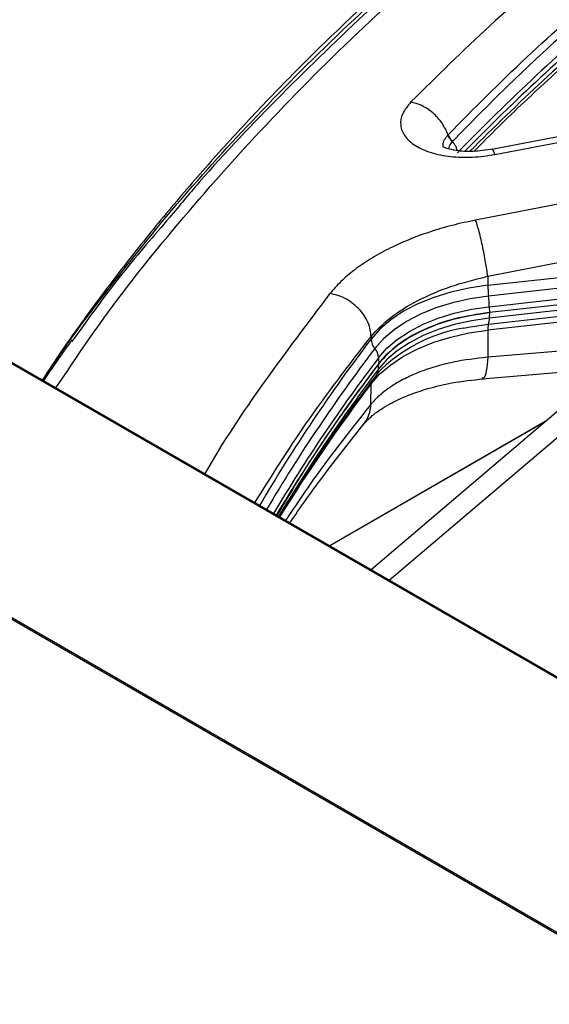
# Paper-space layout 'Specification Drawing' of a CAD drawing. Header units: millimetres. Extents: x 0 to 420, y 0 to 297.
# Tile 5 of 36: x 66 to 73, y 74 to 87. Entities that reach past the tile are written whole.
import ezdxf

# ---------------------------------------------------------------- set-up
doc = ezdxf.new("R2010")
doc.units = ezdxf.units.MM

psp = doc.layouts.new('Specification Drawing')

# ---------------------------------------------------------------- linework, layer by layer
at = {"color": 8, "linetype": 'Continuous', "lineweight": 25}
for p, q in [((76.9642, 76.0811), (45.396, 94.3051)), ((75.0831, 73.6079), (41.7813, 92.8326)), ((75.0942, 73.6244), (41.8031, 92.843)), ((71.0587, 79.5089), (75.852, 83.5834)), ((73.2552, 81.7354), (70.2286, 79.9881)), ((73.2409, 81.7233), (70.2319, 79.9862))]:
    psp.add_line(p, q, dxfattribs=at)
at = {"color": 7, "linetype": 'Continuous', "lineweight": 25}
for p, q in [((76.9749, 76.0935), (45.4296, 94.3043)), ((77.0777, 86.3863), (72.4887, 85.5052)), ((72.5295, 85.4339), (77.1185, 86.315)), ((71.8785, 85.7073), (71.88, 85.7088)), ((74.2446, 84.9051), (72.2621, 84.5208)), ((72.4303, 83.7395), (74.4129, 84.1238)), ((72.4303, 83.7395), (72.4308, 83.6142)), ((72.4308, 83.6142), (74.414, 83.8329)), ((75.4282, 83.5825), (70.8069, 79.6543)), ((74.4248, 83.682), (72.4416, 83.4633)), ((72.4523, 83.3156), (74.4355, 83.5343)), ((74.4361, 83.4535), (72.4529, 83.2347)), ((74.4355, 83.3765), (72.4523, 83.1577)), ((72.4523, 83.3156), (72.4529, 83.2347)), ((74.414, 83.2077), (72.4308, 82.9889)), ((72.4416, 83.0749), (74.4248, 83.2936)), ((72.4529, 83.2347), (72.4523, 83.1577)), ((70.8065, 82.9021), (70.8072, 82.8662)), ((72.4308, 82.9889), (72.4293, 82.6114)), ((74.4123, 82.7799), (72.4293, 82.6114)), ((70.9121, 82.606), (70.9151, 82.5263)), ((70.9121, 82.4482), (70.9151, 82.5263)), ((70.8859, 82.3716), (70.9149, 82.4047)), ((72.3549, 82.3115), (74.1082, 82.4605)), ((70.8016, 81.9541), (70.8072, 82.2409))]:
    psp.add_line(p, q, dxfattribs=at)
at = {"color": 7, "linetype": 'Continuous', "lineweight": 25, "flags": 128}
for points in [[(72.4308, 83.6142), (72.1692, 83.5757), (71.9176, 83.5193), (71.6797, 83.4457), (71.4589, 83.356), (71.2585, 83.2516), (71.0814, 83.134), (70.9302, 83.0049), (70.8072, 82.8662)], [(72.4416, 83.4633), (72.1867, 83.4258), (71.9415, 83.3708), (71.7097, 83.2991), (71.4946, 83.2118), (71.2993, 83.11), (71.1268, 82.9955), (70.9795, 82.8697), (70.8597, 82.7345)], [(70.9121, 82.606), (71.0287, 82.7376), (71.1721, 82.8601), (71.3401, 82.9717), (71.5302, 83.0707), (71.7397, 83.1557), (71.9654, 83.2255), (72.2041, 83.2791), (72.4523, 83.3156)], [(70.9151, 82.5263), (71.0316, 82.6577), (71.1748, 82.78), (71.3425, 82.8914), (71.5323, 82.9903), (71.7415, 83.0752), (71.9668, 83.1449), (72.2052, 83.1983), (72.4529, 83.2347)], [(72.4523, 83.1577), (72.2041, 83.1212), (71.9654, 83.0677), (71.7397, 82.9979), (71.5302, 82.9129), (71.3401, 82.8138), (71.1721, 82.7022), (71.0287, 82.5798), (70.9121, 82.4482)], [(70.8072, 82.2409), (70.9302, 82.3796), (71.0814, 82.5088), (71.2585, 82.6264), (71.4589, 82.7308), (71.6797, 82.8204), (71.9176, 82.894), (72.1692, 82.9504), (72.4308, 82.9889)]]:
    psp.add_lwpolyline(points, dxfattribs=at)
at = {"color": 8, "linetype": 'Continuous', "lineweight": 25, "flags": 128}
psp.add_lwpolyline([(72.0948, 83.0191), (72.1867, 83.0374), (72.4416, 83.0749)], dxfattribs=at)
at = {"color": 7, "linetype": 'Continuous', "lineweight": 25}
for centre, radius, start, end in [((95.2512, 62.8066), 32.4548, 130.29976, 135.7368), ((95.3031, 62.6715), 32.5286, 130.30297, 135.47489), ((73.7048, 83.6291), 1.2741, 180.66943, 187.47735), ((71.1677, 83.2965), 1.2847, 0.85074, 7.45852), ((72.6587, 83.0041), 0.2284, 161.9395, 183.81034), ((72.2322, 83.1441), 0.2205, 341.69975, 3.54729), ((72.4722, 80.8415), 2.21, 99.83246, 135.68975), ((71.0282, 82.8779), 0.2213, 183.03555, 220.40036), ((70.6898, 82.5904), 0.2228, 4.02672, 40.31242), ((89.4147, 68.4652), 23.2368, 142.76226, 149.04799)]:
    psp.add_arc(centre, radius, start, end, dxfattribs=at)
at = {"color": 8, "linetype": 'Continuous', "lineweight": 25}
for centre, radius, start, end in [((95.339, 62.5501), 32.5869, 130.30532, 135.28236), ((89.2136, 68.8668), 23.1253, 142.74437, 149.65618), ((89.2716, 68.7323), 23.1314, 142.74714, 149.43954), ((89.3913, 68.5593), 23.2119, 142.76034, 149.21939), ((89.3725, 68.4127), 23.1902, 142.75428, 148.88164), ((70.778, 82.4515), 0.1341, 324.26153, 358.56233), ((89.5118, 68.033), 23.4888, 142.77975, 148.26342)]:
    psp.add_arc(centre, radius, start, end, dxfattribs=at)
at = {"color": 7, "linetype": 'Continuous', "lineweight": 25}
for points, knots in [([(71.9155, 88.5846), (71.6752, 88.3773), (71.1918, 87.9603), (70.4992, 87.3204), (69.829, 86.6687), (69.1869, 86.0068), (68.5724, 85.3355), (67.9863, 84.6548), (67.4284, 83.9653), (66.9015, 83.2668), (66.5027, 82.7098), (66.2901, 82.3833), (66.2326, 82.295)], [0, 0, 0, 0, 0.10536118, 0.21194545, 0.31859652, 0.42531903, 0.5321185, 0.63900137, 0.74597504, 0.85304787, 0.96022928, 1, 1, 1, 1]), ([(73.6452, 88.2746), (73.2449, 87.9273), (72.4443, 87.2327), (71.7222, 86.5206), (71.3611, 86.1646)], [0, 0, 0, 0, 0.4999909, 1, 1, 1, 1]), ([(71.88, 85.7088), (72.2376, 86.0713), (72.9464, 86.7898), (73.7372, 87.4788), (74.1291, 87.8202)], [0, 0, 0, 0, 0.50452458, 1, 1, 1, 1]), ([(74.1866, 87.7264), (73.9367, 87.51), (73.4225, 87.0646), (72.6708, 86.3612), (72.1868, 85.8683), (71.9383, 85.6153)], [0, 0, 0, 0, 0.3152171, 0.6485546, 1, 1, 1, 1]), ([(72.2384, 85.4774), (72.3524, 85.5929), (72.6955, 85.9407), (73.3063, 86.5082), (73.8544, 87.0033), (74.1708, 87.2662), (74.2225, 87.3092)], [0, 0, 0, 0, 0.184616, 0.5558088, 0.9273284, 1, 1, 1, 1]), ([(71.3611, 86.1646), (71.3174, 86.1116), (71.2295, 86.005), (71.2054, 85.8387), (71.2654, 85.6839), (71.4122, 85.5521), (71.6323, 85.4542), (71.9077, 85.3992), (72.2167, 85.3873), (72.4256, 85.4184), (72.5295, 85.4339)], [0, 0, 0, 0, 0.1235905, 0.2484251, 0.3738041, 0.4996078, 0.6254816, 0.7510528, 0.8761226, 1, 1, 1, 1]), ([(71.8785, 85.7073), (71.854, 85.7622), (71.8041, 85.8735), (71.6709, 86.0164), (71.5169, 86.1213), (71.4115, 86.1506), (71.3611, 86.1646)], [0, 0, 0, 0, 0.2544443, 0.515715, 0.7684477, 1, 1, 1, 1]), ([(71.9363, 85.6133), (71.9242, 85.6279), (71.8997, 85.6574), (71.8856, 85.6906), (71.8785, 85.7073)], [0, 0, 0, 0, 0.4966594, 1, 1, 1, 1]), ([(71.88, 85.7088), (71.8871, 85.6923), (71.9013, 85.6593), (71.926, 85.63), (71.9383, 85.6153)], [0, 0, 0, 0, 0.4999993, 1, 1, 1, 1]), ([(72.4999, 85.5073), (72.4069, 85.4935), (72.2382, 85.4684), (72.032, 85.4795), (71.9011, 85.5048), (71.83, 85.5284), (71.798, 85.5454), (71.8002, 85.541), (71.801, 85.5394)], [0, 0, 0, 0, 0.2896067, 0.524987, 0.7090282, 0.8455781, 0.9453262, 1, 1, 1, 1]), ([(71.9383, 85.6153), (71.938, 85.615), (71.9373, 85.6143), (71.9367, 85.6136), (71.9363, 85.6133)], [0, 0, 0, 0, 0.4999807, 1, 1, 1, 1]), ([(68.003, 84.5566), (67.7861, 84.3058), (67.2946, 83.7377), (66.8751, 83.152), (66.6408, 82.8248)], [0, 0, 0, 0, 0.44149272, 1, 1, 1, 1]), ([(72.2621, 84.5208), (72.1521, 84.4975), (71.9323, 84.4508), (71.6172, 84.3564), (71.3187, 84.2462), (71.0424, 84.1198), (70.7913, 83.9798), (70.5707, 83.8278), (70.3795, 83.6667), (70.2823, 83.5536), (70.2337, 83.4971)], [0, 0, 0, 0, 0.1256296, 0.251108, 0.3763013, 0.5014114, 0.6262084, 0.7509703, 0.8754615, 1, 1, 1, 1]), ([(72.4303, 83.7395), (72.4215, 83.8029), (72.4079, 83.9008), (72.3804, 84.0512), (72.3565, 84.1689), (72.331, 84.281), (72.298, 84.4121), (72.2762, 84.478), (72.2621, 84.5208)], [0, 0, 0, 0, 0.2366283, 0.3654411, 0.4976459, 0.6302008, 0.7600156, 1, 1, 1, 1]), ([(70.8065, 82.9021), (70.8903, 82.9915), (71.0583, 83.1708), (71.4475, 83.4078), (71.9083, 83.6085), (72.2562, 83.6958), (72.4303, 83.7395)], [0, 0, 0, 0, 0.2492111, 0.499708, 0.7497333, 1, 1, 1, 1]), ([(70.8065, 82.9021), (70.8045, 82.9326), (70.8002, 82.9957), (70.7671, 83.0956), (70.7125, 83.1965), (70.6357, 83.2915), (70.5423, 83.3732), (70.4395, 83.4359), (70.335, 83.4789), (70.2667, 83.4911), (70.2337, 83.4971)], [0, 0, 0, 0, 0.1151641, 0.2383632, 0.3675683, 0.5, 0.6324317, 0.7616368, 0.8848359, 1, 1, 1, 1]), ([(66.6478, 82.8542), (66.641, 82.8449), (66.5757, 82.756), (66.4407, 82.5664), (66.3175, 82.3859), (66.249, 82.2855)], [0, 0, 0, 0, 0.0493402, 0.4710322, 1, 1, 1, 1]), ([(70.9151, 82.5263), (70.6022, 82.1026), (70.0881, 81.4063), (69.6635, 80.6904), (69.4974, 80.4102)], [0, 0, 0, 0, 0.6086366, 1, 1, 1, 1]), ([(72.4293, 82.6114), (72.2656, 82.5933), (72.0571, 82.5701), (71.8215, 82.5148), (71.6971, 82.4809), (71.5736, 82.4411), (71.4637, 82.3999), (71.3637, 82.3573), (71.2704, 82.3127), (71.1721, 82.2592), (71.066, 82.1927), (70.9677, 82.1195), (70.8886, 82.0488), (70.8367, 81.9954), (70.8114, 81.9656), (70.8016, 81.9541)], [0, 0, 0, 0, 0.23275986, 0.29634447, 0.3620398, 0.4298455, 0.49976113, 0.55175423, 0.61077476, 0.67682085, 0.74989035, 0.84182796, 0.91416024, 0.96688483, 1, 1, 1, 1]), ([(69.5361, 80.3879), (69.5513, 80.414), (69.7108, 80.6875), (70.0497, 81.2022), (70.4838, 81.8377), (70.7782, 82.2241), (70.8898, 82.3706)], [0, 0, 0, 0, 0.0387187, 0.406436, 0.7747763, 1, 1, 1, 1]), ([(70.7025, 81.6787), (70.7396, 81.7191), (70.8072, 81.7927), (70.9448, 81.8917), (71.0737, 81.9675), (71.2079, 82.0342), (71.3757, 82.105), (71.616, 82.1848), (71.9507, 82.2662), (72.2209, 82.2963), (72.3692, 82.3127)], [0, 0, 0, 0, 0.1519817, 0.2769272, 0.3733967, 0.4440777, 0.5337455, 0.6558857, 0.8110917, 1, 1, 1, 1]), ([(69.6781, 80.3059), (69.696, 80.3329), (69.8529, 80.5682), (70.1899, 81.0298), (70.5293, 81.4593), (70.708, 81.6855)], [0, 0, 0, 0, 0.0577908, 0.5037937, 1, 1, 1, 1])]:
    psp.add_open_spline(points, degree=3, knots=knots, dxfattribs=at)
at = {"color": 8, "linetype": 'Continuous', "lineweight": 25}
for points, knots in [([(66.2436, 82.2886), (66.2503, 82.2994), (66.5054, 82.7075), (67.1642, 83.5928), (68.1878, 84.8651), (69.383, 86.1603), (70.6296, 87.3919), (71.5592, 88.2033), (72.0224, 88.6076)], [0, 0, 0, 0, 0.00479983, 0.18148337, 0.40089217, 0.59042072, 0.79592736, 1, 1, 1, 1]), ([(66.4231, 82.185), (66.6403, 82.5095), (67.1735, 83.3061), (68.1769, 84.5582), (69.4111, 85.938), (70.769, 87.2963), (71.7773, 88.1789), (72.2813, 88.6201)], [0, 0, 0, 0, 0.14674565, 0.36015917, 0.57343117, 0.78674109, 1, 1, 1, 1]), ([(72.1011, 88.6135), (71.6589, 88.2289), (70.7743, 87.4599), (69.5528, 86.2691), (68.6223, 85.3023), (68.1395, 84.7209), (68.003, 84.5566)], [0, 0, 0, 0, 0.2946855, 0.5893462, 0.8839572, 1, 1, 1, 1]), ([(71.8129, 85.5373), (71.8112, 85.5467), (71.8051, 85.5812), (71.8241, 85.6405), (71.8607, 85.6855), (71.8785, 85.7073)], [0, 0, 0, 0, 0.16033379, 0.59154771, 1, 1, 1, 1]), ([(71.9363, 85.6133), (71.919, 85.593), (71.8919, 85.5614), (71.8853, 85.5256), (71.8829, 85.5127)], [0, 0, 0, 0, 0.6402139, 1, 1, 1, 1]), ([(72.0048, 85.4879), (72.0043, 85.4913), (72.0022, 85.508), (71.9899, 85.5393), (71.9685, 85.5795), (71.9483, 85.6035), (71.9383, 85.6153)], [0, 0, 0, 0, 0.07789783, 0.38757442, 0.69725199, 1, 1, 1, 1]), ([(72.4905, 85.4962), (72.493, 85.4989), (72.5009, 85.5071), (72.518, 85.4635), (72.5295, 85.4339)], [0, 0, 0, 0, 0.320438, 1, 1, 1, 1]), ([(70.2337, 83.4971), (69.9221, 83.085), (69.2988, 82.2606), (68.7339, 81.4217), (68.4982, 80.9958), (68.4945, 80.9892)], [0, 0, 0, 0, 0.495947, 0.9920996, 1, 1, 1, 1]), ([(69.1907, 80.5873), (69.4199, 80.9534), (69.9062, 81.7301), (70.4952, 82.4968), (70.8065, 82.9021)], [0, 0, 0, 0, 0.47138098, 1, 1, 1, 1]), ([(72.4293, 82.6114), (72.4242, 82.5443), (72.414, 82.41), (72.3845, 82.3152), (72.3611, 82.3222), (72.3539, 82.3244)], [0, 0, 0, 0, 0.4079397, 0.8158794, 1, 1, 1, 1]), ([(70.8016, 81.9541), (70.5497, 81.6364), (70.1283, 81.1049), (69.7642, 80.56), (69.6177, 80.3408)], [0, 0, 0, 0, 0.59775642, 1, 1, 1, 1]), ([(70.8016, 81.9541), (70.7915, 81.8799), (70.7781, 81.7802), (70.7203, 81.7066), (70.7055, 81.6878)], [0, 0, 0, 0, 0.74482165, 1, 1, 1, 1])]:
    psp.add_open_spline(points, degree=3, knots=knots, dxfattribs=at)
at = {"color": 7, "linetype": 'Continuous', "lineweight": 25}
psp.add_open_spline([(72.4529, 83.2347), (72.2875, 83.2095), (71.9568, 83.159), (71.521, 82.9984), (71.1532, 82.7888), (70.9945, 82.6138), (70.9151, 82.5263)], degree=3, dxfattribs=at)

doc.saveas('drawing.dxf')
